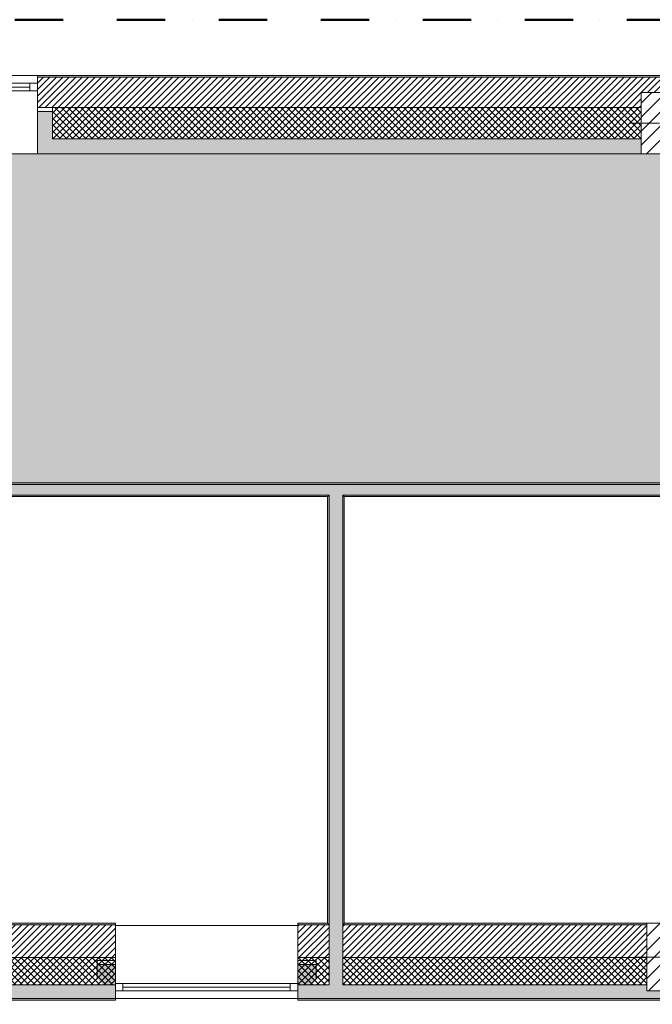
# Model space of a CAD drawing. Header units: millimetres. Extents: x -30280 to 19093, y -19284 to 4746.
# Tile 7 of 40: x -25996 to -21836, y -1726 to 4746. Entities that reach past the tile are written whole.
import ezdxf

# ---------------------------------------------------------------- set-up
doc = ezdxf.new("R2010")
doc.units = ezdxf.units.MM
doc.header["$MEASUREMENT"] = 0
doc.linetypes.add('Punto & Rayas', pattern=[670.277762, 317.5, -176.388889, 0, -176.388874])
doc.linetypes.add('Wipeout_Contour', pattern=[1000, 0, -1000])
for name, color, linetype, lineweight, true_color in [('01_2D_Ambit_Pluma_Nº__242', 7, 'Continuous', 50, 0xfb0013), ('12_FAÇ_Façana_Pluma_Nº__102', 7, 'Continuous', 5, 0xcccccc), ('12_FAÇ_Façana_Pluma_Nº__174', 7, 'Continuous', 13, 0xe4ad2c), ('12_FAÇ_Façana_Pluma_Nº__176', 7, 'Continuous', 15, 0x93a0c6), ('12_FAÇ_Façana_Pluma_Nº__43', 7, 'Continuous', 5, 0xa4a4a6), ('14_PAV_Paviment existent_Pluma_Nº__197', 7, 'Continuous', 0, 0xffe68e), ('Demolido_12_FAÇ_Façana_Pluma_Nº__102', 7, 'Continuous', 5, 0xcccccc), ('Demolido_12_FAÇ_Façana_Pluma_Nº__176', 7, 'Continuous', 15, 0x93a0c6), ('Ventanas Archicad_Pluma_Nº__23', 7, 'Continuous', 5, 0xa4a4a6), ('Ventanas Archicad_Pluma_Nº__3', 7, 'Continuous', 5, 0xa4a4a4), ('Ventanas Archicad_Pluma_Nº__43', 7, 'Continuous', 5, 0xa4a4a6)]:
    doc.layers.add(name, color=color, linetype=linetype, lineweight=lineweight, true_color=true_color)
for name, color, linetype in [('10_ESTR_Pilars', 7, 'Continuous'), ('12_FAÇ_Façana', 7, 'Continuous'), ('14_PAV_Paviment existent', 7, 'Continuous'), ('Demolido_12_FAÇ_Façana', 7, 'Continuous'), ('Ventanas Archicad', 7, 'Continuous')]:
    doc.layers.add(name, color=color, linetype=linetype)
for name, color, linetype, lineweight in [('10_ESTR_Pilars_Pluma_Nº__20', 1, 'Continuous', 5), ('10_ESTR_Pilars_Pluma_Nº__28', 7, 'Continuous', 20), ('10_ESTR_Pilars_Pluma_Nº__42', 8, 'Continuous', 25), ('12_FAÇ_Façana_Pluma_Nº__1', 7, 'Continuous', 5), ('12_FAÇ_Façana_Pluma_Nº__2', 8, 'Continuous', 5), ('12_FAÇ_Façana_Pluma_Nº__7', 7, 'Continuous', 5), ('14_PAV_Paviment existent_Pluma_Nº__89', 7, 'Continuous', 5), ('Demolido_12_FAÇ_Façana_Pluma_Nº__7', 7, 'Continuous', 5), ('Ventanas Archicad_Pluma_Nº__1', 7, 'Continuous', 5), ('Ventanas Archicad_Pluma_Nº__7', 7, 'Continuous', 5)]:
    doc.layers.add(name, color=color, linetype=linetype, lineweight=lineweight)
pattern_1 = [(45, (0, 0), (-21.213203, 21.213203), [])]
pattern_2 = [(45, (0, 0), (-21.213203, 21.213203), []), (135, (0, 0), (21.213203, 21.213203), [])]
pattern_3 = [(0, (0, 0), (0, 75), [0, -75])]
pattern_4 = [(45, (0, 0), (-45.96194, 45.96194), [])]

# ---------------------------------------------------------------- blocks, each defined once
blk = doc.blocks.new('Forjado_1_1', base_point=(5758.9, 1700.9))
at = {"layer": '14_PAV_Paviment existent_Pluma_Nº__197', "linetype": 'Continuous', "lineweight": 0, "true_color": 0x3f3923}
blk.add_hatch(color=39, dxfattribs=at).paths.add_polyline_path([(5758.9, 1700.9), (5758.9, 3863.5), (-28038.7, 3863.5), (-28050.8, 1700.9)])
at = {"layer": '14_PAV_Paviment existent_Pluma_Nº__89', "color": 7, "linetype": 'Continuous', "lineweight": 5, "flags": 128}
blk.add_lwpolyline([(5758.9, 1700.9), (-28050.8, 1700.9), (-28038.7, 3863.5), (5758.9, 3863.5)], close=True, dxfattribs=at)
blk = doc.blocks.new('Ventana Vertical Multi-Faja 27_4')
at = {"layer": 'Ventanas Archicad_Pluma_Nº__23', "color": 253, "linetype": 'Continuous', "lineweight": 5, "true_color": 0xa4a4a6}
for p, q in [((-600, 0), (-550, 0)), ((-550, 0), (-550, -50)), ((550, -50), (550, 0)), ((550, 0), (600, 0)), ((-550, -50), (-600, -50)), ((600, -50), (550, -50))]:
    blk.add_line(p, q, dxfattribs=at)
at = {"layer": 'Ventanas Archicad_Pluma_Nº__3', "color": 253, "linetype": 'Continuous', "lineweight": 5, "true_color": 0xa4a4a4}
for p, q in [((-600, 50), (600, 50)), ((-550, 0), (550, 0)), ((-550, -25), (550, -25)), ((550, -50), (-550, -50)), ((-600, -465), (600, -465))]:
    blk.add_line(p, q, dxfattribs=at)
at = {"layer": 'Ventanas Archicad_Pluma_Nº__43', "color": 253, "linetype": 'Continuous', "lineweight": 5, "true_color": 0xa4a4a6}
for p, q in [((-600, -160), (-600, -185)), ((600, -160), (600, -185))]:
    blk.add_line(p, q, dxfattribs=at)
at = {"layer": 'Ventanas Archicad_Pluma_Nº__7', "color": 7, "linetype": 'Continuous', "lineweight": 5}
for p, q in [((-600, 50), (-600, 40)), ((-600, 40), (-600, 0)), ((-600, 0), (-600, -50)), ((-600, 0), (-600, -50)), ((600, 50), (600, 40)), ((600, 40), (600, 0)), ((600, 0), (600, -50)), ((600, 0), (600, -50)), ((-600, -50), (-600, -160)), ((600, -50), (600, -160)), ((-600, -185), (-600, -365)), ((-600, -185), (-600, -365)), ((600, -185), (600, -365)), ((600, -185), (600, -365)), ((-600, -365), (-600, -465)), ((-600, -365), (-600, -465)), ((600, -365), (600, -465)), ((600, -365), (600, -465))]:
    blk.add_line(p, q, dxfattribs=at)
blk = doc.blocks.new('Muro_3_1', base_point=(11882.6, 4378.5))
at = {"layer": '12_FAÇ_Façana', "linetype": 'Continuous', "lineweight": 0, "true_color": 0x000000}
h = blk.add_hatch(dxfattribs=at)
h.set_pattern_fill('Yeso_0001', color=18, style=0, pattern_type=2)
h.set_pattern_definition(pattern_3)
h.paths.add_polyline_path([(-25879.1, 4168.5), (-25879.1, 4143.5), (-25779.1, 4143.5), (-25779.1, 4168.5)])
at = {"layer": '12_FAÇ_Façana_Pluma_Nº__102', "linetype": 'Continuous', "lineweight": 0, "true_color": 0xe5e5e5}
for points in [[(-25779.1, 3963.5), (-25779.1, 4143.5), (-25879.1, 4143.5), (-25879.1, 3863.5)], [(-25779.1, 3963.5), (-25879.1, 3863.5), (-21909.8, 3863.5), (-21909.8, 3963.5)]]:
    blk.add_hatch(color=254, dxfattribs=at).paths.add_polyline_path(points)
at = {"layer": '12_FAÇ_Façana_Pluma_Nº__174', "linetype": 'Continuous', "lineweight": 13, "true_color": 0xe4ad2c}
h = blk.add_hatch(dxfattribs=at)
h.set_pattern_fill('SATE_Aislamiento_0001', color=42, style=0, pattern_type=2)
h.set_pattern_definition(pattern_2)
h.paths.add_polyline_path([(-21909.8, 4168.5), (-25779.1, 4168.5), (-25779.1, 4143.5), (-25779.1, 3963.5), (-21909.8, 3963.5)])
at = {"layer": '12_FAÇ_Façana_Pluma_Nº__176', "linetype": 'Continuous', "lineweight": 0, "true_color": 0x495063}
blk.add_hatch(color=251, dxfattribs=at).paths.add_polyline_path([(-25879.1, 4368.5), (-1110.5, 4368.5), (-1110.5, 4378.5), (-25879.1, 4378.5)])
at = {"layer": '12_FAÇ_Façana_Pluma_Nº__2', "linetype": 'Continuous', "lineweight": 5}
h = blk.add_hatch(dxfattribs=at)
h.set_pattern_fill('Ceramic_0001', color=8, style=0, pattern_type=2)
h.set_pattern_definition(pattern_1)
h.paths.add_polyline_path([(-1110.5, 4368.5), (-25879.1, 4368.5), (-25879.1, 4168.5), (-21909.8, 4168.5), (-21909.8, 4268), (-21509.8, 4268), (-21509.8, 4168.5), (-18909.8, 4168.5), (-18909.8, 4268), (-18509.8, 4268), (-18509.8, 4168.5), (-7400.5, 4168.5), (-7400.5, 4268), (-7000.5, 4268), (-7000.5, 4168.5), (-2000.5, 4168.5), (-2000.5, 4268), (-1600.5, 4268), (-1600.5, 4168.5), (-1110.5, 4168.5)])
at = {"layer": '12_FAÇ_Façana_Pluma_Nº__43', "color": 253, "linetype": 'Continuous', "lineweight": 5, "true_color": 0xa4a4a6}
for p, q in [((-25879.1, 4168.5), (-25879.1, 4143.5)), ((-25779.1, 4168.5), (-25879.1, 4168.5)), ((-25879.1, 4143.5), (-25779.1, 4143.5)), ((-25779.1, 4143.5), (-25779.1, 4168.5))]:
    blk.add_line(p, q, dxfattribs=at)
at = {"layer": '12_FAÇ_Façana_Pluma_Nº__7', "color": 7, "linetype": 'Continuous', "lineweight": 5}
for p, q in [((-25879.1, 4378.5), (-25879.1, 4368.5)), ((-1110.5, 4368.5), (-25879.1, 4368.5)), ((-25879.1, 4368.5), (-25879.1, 4328.5)), ((-25879.1, 4328.5), (-25879.1, 4278.5)), ((-25879.1, 4278.5), (-25879.1, 4168.5)), ((-25879.1, 4143.5), (-25879.1, 3963.5)), ((-25879.1, 4143.5), (-25879.1, 3963.5)), ((-21909.8, 4168.5), (-25779.1, 4168.5)), ((-25779.1, 3963.5), (-25779.1, 4143.5)), ((-25879.1, 3963.5), (-25879.1, 3863.5)), ((-25879.1, 3963.5), (-25879.1, 3863.5)), ((-25779.1, 3963.5), (-21909.8, 3963.5))]:
    blk.add_line(p, q, dxfattribs=at)
at = {"layer": '12_FAÇ_Façana_Pluma_Nº__7', "color": 7, "linetype": 'Continuous', "lineweight": 5, "flags": 128}
for points in [[(-1110.5, 4378.5), (-25879.1, 4378.5)], [(-25879.1, 3863.5), (-21909.8, 3863.5)]]:
    blk.add_lwpolyline(points, dxfattribs=at)
at = {"layer": 'Ventanas Archicad', "color": 253, "linetype": 'Continuous', "lineweight": 5, "true_color": 0xa4a4a6, "zscale": 1000}
blk.add_blockref('Ventana Vertical Multi-Faja 27_4', (-26479.1, 4328.5), dxfattribs=at)
blk = doc.blocks.new('Muro_4_1', base_point=(-28050.8, -1194))
at = {"layer": '12_FAÇ_Façana_Pluma_Nº__102', "linetype": 'Continuous', "lineweight": 0, "true_color": 0xe5e5e5}
for points in [[(-28050.8, -1599), (-28050.8, -1689), (-28030.8, -1689), (-28030.8, -1599)], [(-28030.8, -1599), (-28030.8, -1689), (-27980.8, -1689), (-27980.8, -1599)], [(-27980.8, -1599), (-27980.8, -1689), (-27840.8, -1689), (-27840.8, -1599)], [(-27840.8, -1599), (-27840.8, -1689), (-27698, -1689), (-27762.1, -1599)], [(-27698, -1689), (-25366.4, -1689), (-25366.4, -1599), (-27762.1, -1599)], [(-27690.8, -1699), (-25366.4, -1699), (-25366.4, -1689), (-27690.8, -1689)]]:
    blk.add_hatch(color=254, dxfattribs=at).paths.add_polyline_path(points)
at = {"layer": '12_FAÇ_Façana_Pluma_Nº__174', "linetype": 'Continuous', "lineweight": 13, "true_color": 0xe4ad2c}
h = blk.add_hatch(dxfattribs=at)
h.set_pattern_fill('SATE_Aislamiento_0001', color=42, style=0, pattern_type=2)
h.set_pattern_definition(pattern_2)
h.paths.add_polyline_path([(-28050.8, -1419), (-28050.8, -1599), (-28030.8, -1599), (-28030.8, -1419)])
h = blk.add_hatch(dxfattribs=at)
h.set_pattern_fill('SATE_Aislamiento_0001', color=42, style=0, pattern_type=2)
h.set_pattern_definition(pattern_2)
h.paths.add_polyline_path([(-28030.8, -1419), (-28030.8, -1599), (-27980.8, -1599), (-27980.8, -1419)])
h = blk.add_hatch(dxfattribs=at)
h.set_pattern_fill('SATE_Aislamiento_0001', color=42, style=0, pattern_type=2)
h.set_pattern_definition(pattern_2)
h.paths.add_polyline_path([(-27980.8, -1419), (-27980.8, -1599), (-27840.8, -1599), (-27840.8, -1488.6), (-27890.5, -1419)])
h = blk.add_hatch(dxfattribs=at)
h.set_pattern_fill('SATE_Aislamiento_0001', color=42, style=0, pattern_type=2)
h.set_pattern_definition(pattern_2)
h.paths.add_polyline_path([(-27762.1, -1599), (-25366.4, -1599), (-25366.4, -1419), (-27890.5, -1419)])
h = blk.add_hatch(dxfattribs=at)
h.set_pattern_fill('SATE_Aislamiento_0001', color=42, style=0, pattern_type=2)
h.set_pattern_definition(pattern_2)
h.paths.add_polyline_path([(-27762.1, -1599), (-27840.8, -1488.6), (-27840.8, -1599)])
at = {"layer": '12_FAÇ_Façana_Pluma_Nº__176', "linetype": 'Continuous', "lineweight": 0, "true_color": 0x495063}
for points in [[(-28050.8, -1204), (-28043.7, -1204), (-28050.8, -1194)], [(-25366.4, -1194), (-28050.8, -1194), (-28043.7, -1204), (-25366.4, -1204)]]:
    blk.add_hatch(color=251, dxfattribs=at).paths.add_polyline_path(points)
at = {"layer": '12_FAÇ_Façana_Pluma_Nº__2', "linetype": 'Continuous', "lineweight": 5}
h = blk.add_hatch(dxfattribs=at)
h.set_pattern_fill('Ceramic_0001', color=8, style=0, pattern_type=2)
h.set_pattern_definition(pattern_1)
h.paths.add_polyline_path([(-28050.8, -1204), (-28050.8, -1419), (-28030.8, -1419), (-28030.8, -1222), (-28043.7, -1204)])
h = blk.add_hatch(dxfattribs=at)
h.set_pattern_fill('Ceramic_0001', color=8, style=0, pattern_type=2)
h.set_pattern_definition(pattern_1)
h.paths.add_polyline_path([(-27890.5, -1419), (-25366.4, -1419), (-25366.4, -1204), (-28043.7, -1204)])
h = blk.add_hatch(dxfattribs=at)
h.set_pattern_fill('Ceramic_0001', color=8, style=0, pattern_type=2)
h.set_pattern_definition(pattern_1)
h.paths.add_polyline_path([(-27980.8, -1419), (-27980.8, -1292.2), (-28030.8, -1222), (-28030.8, -1419)])
h = blk.add_hatch(dxfattribs=at)
h.set_pattern_fill('Ceramic_0001', color=8, style=0, pattern_type=2)
h.set_pattern_definition(pattern_1)
h.paths.add_polyline_path([(-27890.5, -1419), (-27980.8, -1292.2), (-27980.8, -1419)])
at = {"layer": '12_FAÇ_Façana_Pluma_Nº__7', "color": 7, "linetype": 'Continuous', "lineweight": 5}
for p, q in [((-28043.7, -1204), (-28050.8, -1204)), ((-25366.4, -1204), (-28043.7, -1204)), ((-28030.8, -1419), (-28050.8, -1419)), ((-27980.8, -1419), (-28030.8, -1419)), ((-27890.5, -1419), (-27980.8, -1419)), ((-27890.5, -1419), (-25366.4, -1419)), ((-28030.8, -1599), (-28050.8, -1599)), ((-27980.8, -1599), (-28030.8, -1599)), ((-27840.8, -1599), (-27980.8, -1599)), ((-27762.1, -1599), (-27840.8, -1599)), ((-27762.1, -1599), (-25366.4, -1599)), ((-28030.8, -1689), (-28050.8, -1689)), ((-27980.8, -1689), (-28030.8, -1689)), ((-27840.8, -1689), (-27980.8, -1689)), ((-27698, -1689), (-27840.8, -1689)), ((-27698, -1689), (-25366.4, -1689))]:
    blk.add_line(p, q, dxfattribs=at)
at = {"layer": '12_FAÇ_Façana_Pluma_Nº__7', "color": 7, "linetype": 'Continuous', "lineweight": 5, "flags": 128}
for points in [[(-28050.8, -1194), (-28050.8, -1204)], [(-25366.4, -1194), (-28050.8, -1194)], [(-28050.8, -1204), (-28050.8, -1419)], [(-25366.4, -1204), (-25366.4, -1194)], [(-25366.4, -1419), (-25366.4, -1204)], [(-28050.8, -1419), (-28050.8, -1599)], [(-25366.4, -1599), (-25366.4, -1419)], [(-28050.8, -1599), (-28050.8, -1689)], [(-25366.4, -1689), (-25366.4, -1599)], [(-27690.8, -1699), (-25366.4, -1699)], [(-25366.4, -1699), (-25366.4, -1689)]]:
    blk.add_lwpolyline(points, dxfattribs=at)
blk = doc.blocks.new('Muro_14_1', base_point=(-24166.4, -1194))
at = {"layer": '12_FAÇ_Façana_Pluma_Nº__102', "linetype": 'Continuous', "lineweight": 0, "true_color": 0xe5e5e5}
for points in [[(-23961.1, -1599), (-24166.4, -1599), (-24166.4, -1689), (-23961.1, -1689)], [(-23871.1, -1599), (-23961.1, -1599), (-23961.1, -1689), (-23871.1, -1689)], [(-21871.1, -1599), (-23871.1, -1599), (-23871.1, -1689), (-20233.9, -1689), (-20233.9, -1599), (-21518.1, -1599), (-21518.1, -1639), (-21871.1, -1639)], [(-24166.4, -1699), (-20233.9, -1699), (-20233.9, -1689), (-24166.4, -1689)]]:
    blk.add_hatch(color=254, dxfattribs=at).paths.add_polyline_path(points)
at = {"layer": '12_FAÇ_Façana_Pluma_Nº__174', "linetype": 'Continuous', "lineweight": 13, "true_color": 0xe4ad2c}
h = blk.add_hatch(dxfattribs=at)
h.set_pattern_fill('SATE_Aislamiento_0001', color=42, style=0, pattern_type=2)
h.set_pattern_definition(pattern_2)
h.paths.add_polyline_path([(-23961.1, -1419), (-24166.4, -1419), (-24166.4, -1599), (-23961.1, -1599)])
h = blk.add_hatch(dxfattribs=at)
h.set_pattern_fill('SATE_Aislamiento_0001', color=42, style=0, pattern_type=2)
h.set_pattern_definition(pattern_2)
h.paths.add_polyline_path([(-23871.1, -1599), (-21871.1, -1599), (-21871.1, -1419), (-23871.1, -1419)])
h = blk.add_hatch(dxfattribs=at)
h.set_pattern_fill('SATE_Aislamiento_0001', color=42, style=0, pattern_type=2)
h.set_pattern_definition(pattern_2)
h.paths.add_polyline_path([(-21518.1, -1599), (-20233.9, -1599), (-20233.9, -1419), (-21518.1, -1419)])
at = {"layer": '12_FAÇ_Façana_Pluma_Nº__176', "linetype": 'Continuous', "lineweight": 0, "true_color": 0x495063}
for points in [[(-23971.1, -1194), (-24166.4, -1194), (-24166.4, -1204), (-23971.1, -1204)], [(-23961.1, -1194), (-23971.1, -1194), (-23971.1, -1204), (-23961.1, -1204)], [(-23861.1, -1194), (-23871.1, -1194), (-23871.1, -1204), (-23861.1, -1204)], [(-23861.1, -1194), (-23861.1, -1204), (-21871.1, -1204), (-21871.1, -1194)], [(-21518.1, -1194), (-21518.1, -1204), (-20233.9, -1204), (-20233.9, -1194)]]:
    blk.add_hatch(color=251, dxfattribs=at).paths.add_polyline_path(points)
at = {"layer": '12_FAÇ_Façana_Pluma_Nº__2', "linetype": 'Continuous', "lineweight": 5}
h = blk.add_hatch(dxfattribs=at)
h.set_pattern_fill('Ceramic_0001', color=8, style=0, pattern_type=2)
h.set_pattern_definition(pattern_1)
h.paths.add_polyline_path([(-23961.1, -1204), (-24166.4, -1204), (-24166.4, -1419), (-23961.1, -1419)])
h = blk.add_hatch(dxfattribs=at)
h.set_pattern_fill('Ceramic_0001', color=8, style=0, pattern_type=2)
h.set_pattern_definition(pattern_1)
h.paths.add_polyline_path([(-23871.1, -1419), (-21871.1, -1419), (-21871.1, -1204), (-23871.1, -1204)])
h = blk.add_hatch(dxfattribs=at)
h.set_pattern_fill('Ceramic_0001', color=8, style=0, pattern_type=2)
h.set_pattern_definition(pattern_1)
h.paths.add_polyline_path([(-21518.1, -1419), (-20233.9, -1419), (-20233.9, -1204), (-21518.1, -1204)])
at = {"layer": '12_FAÇ_Façana_Pluma_Nº__7', "color": 7, "linetype": 'Continuous', "lineweight": 5}
for p, q in [((-23961.1, -1204), (-24166.4, -1204)), ((-21871.1, -1204), (-23871.1, -1204)), ((-20233.9, -1204), (-21518.1, -1204)), ((-24166.4, -1419), (-23961.1, -1419)), ((-23871.1, -1419), (-21871.1, -1419)), ((-21518.1, -1419), (-20233.9, -1419)), ((-24166.4, -1599), (-23961.1, -1599)), ((-23871.1, -1599), (-21871.1, -1599)), ((-21518.1, -1599), (-20233.9, -1599)), ((-24166.4, -1689), (-23961.1, -1689)), ((-23961.1, -1689), (-23871.1, -1689)), ((-23871.1, -1689), (-20233.9, -1689))]:
    blk.add_line(p, q, dxfattribs=at)
at = {"layer": '12_FAÇ_Façana_Pluma_Nº__7', "color": 7, "linetype": 'Continuous', "lineweight": 5, "flags": 128}
for points in [[(-23971.1, -1194), (-24166.4, -1194)], [(-24166.4, -1194), (-24166.4, -1699)], [(-21871.1, -1194), (-23861.1, -1194)], [(-20233.9, -1194), (-21518.1, -1194)], [(-20233.9, -1699), (-20233.9, -1194)], [(-24166.4, -1699), (-20233.9, -1699)]]:
    blk.add_lwpolyline(points, dxfattribs=at)
at = {"layer": 'Demolido_12_FAÇ_Façana_Pluma_Nº__7', "color": 7, "linetype": 'Continuous', "lineweight": 5}
for p, q in [((-23961.1, -1194), (-23961.1, -1204)), ((-23961.1, -1204), (-23961.1, -1419)), ((-23871.1, -1204), (-23871.1, -1194)), ((-23871.1, -1419), (-23871.1, -1204)), ((-23961.1, -1419), (-23961.1, -1599)), ((-23871.1, -1599), (-23871.1, -1419))]:
    blk.add_line(p, q, dxfattribs=at)
blk = doc.blocks.new('Ventana Vertical Multi-Faja 27_5')
at = {"layer": 'Ventanas Archicad_Pluma_Nº__1', "color": 7, "linetype": 'Continuous', "lineweight": 5}
for p, q in [((-600, 50), (600, 50)), ((-600, 0), (-550, 0)), ((-550, 0), (-550, -50)), ((-550, 0), (550, 0)), ((550, -50), (550, 0)), ((550, 0), (600, 0)), ((-550, -50), (-600, -50)), ((-550, -25), (550, -25)), ((550, -50), (-550, -50)), ((600, -50), (550, -50)), ((-600, -200), (-600, -175)), ((600, -200), (600, -175)), ((-600, -430), (600, -430))]:
    blk.add_line(p, q, dxfattribs=at)
at = {"layer": 'Ventanas Archicad_Pluma_Nº__7', "color": 7, "linetype": 'Continuous', "lineweight": 5}
for p, q in [((-600, 50), (-600, 40)), ((-600, 40), (-600, 0)), ((-600, 40), (-600, 0)), ((-600, 0), (-600, -50)), ((-600, 0), (-600, -50)), ((-600, 0), (-600, -50)), ((-600, 0), (-600, -50)), ((600, 50), (600, 40)), ((600, 40), (600, 0)), ((600, 40), (600, 0)), ((600, 0), (600, -50)), ((600, 0), (600, -50)), ((600, 0), (600, -50)), ((600, 0), (600, -50)), ((-600, -50), (-600, -80)), ((-600, -50), (-600, -80)), ((600, -50), (600, -80)), ((600, -50), (600, -80)), ((-600, -80), (-600, -175)), ((-600, -80), (-600, -175)), ((600, -80), (600, -175)), ((600, -80), (600, -175)), ((-600, -200), (-600, -420)), ((600, -200), (600, -420)), ((-600, -420), (-600, -430)), ((600, -420), (600, -430))]:
    blk.add_line(p, q, dxfattribs=at)
blk = doc.blocks.new('Muro_17_1', base_point=(-25366.4, -1209))
at = {"layer": '12_FAÇ_Façana', "linetype": 'Continuous', "lineweight": 0, "true_color": 0x000000}
h = blk.add_hatch(dxfattribs=at)
h.set_pattern_fill('Yeso_0001', color=18, style=0, pattern_type=2)
h.set_pattern_definition(pattern_3)
h.paths.add_polyline_path([(-25366.4, -1439), (-25486.4, -1439), (-25486.4, -1464), (-25366.4, -1464)])
h = blk.add_hatch(dxfattribs=at)
h.set_pattern_fill('Yeso_0001', color=18, style=0, pattern_type=2)
h.set_pattern_definition(pattern_3)
h.paths.add_polyline_path([(-24166.4, -1439), (-24166.4, -1464), (-24046.4, -1464), (-24046.4, -1439)])
at = {"layer": '12_FAÇ_Façana_Pluma_Nº__102', "linetype": 'Continuous', "lineweight": 0, "true_color": 0xe5e5e5}
for points in [[(-25486.4, -1559), (-25366.4, -1679), (-25366.4, -1464), (-25486.4, -1464)], [(-24046.4, -1559), (-24046.4, -1464), (-24166.4, -1464), (-24166.4, -1679)]]:
    blk.add_hatch(color=254, dxfattribs=at).paths.add_polyline_path(points)
at = {"layer": '12_FAÇ_Façana_Pluma_Nº__1', "color": 7, "linetype": 'Continuous', "lineweight": 5}
for p, q in [((-25486.4, -1439), (-25366.4, -1439)), ((-25486.4, -1464), (-25486.4, -1439)), ((-25366.4, -1464), (-25486.4, -1464)), ((-25366.4, -1439), (-25366.4, -1464)), ((-24166.4, -1439), (-24166.4, -1464)), ((-24046.4, -1439), (-24166.4, -1439)), ((-24166.4, -1464), (-24046.4, -1464)), ((-24046.4, -1464), (-24046.4, -1439))]:
    blk.add_line(p, q, dxfattribs=at)
at = {"layer": '12_FAÇ_Façana_Pluma_Nº__7', "color": 7, "linetype": 'Continuous', "lineweight": 5}
for p, q in [((-25366.4, -1219), (-25366.4, -1209)), ((-25366.4, -1439), (-25366.4, -1219)), ((-24166.4, -1219), (-24166.4, -1209)), ((-24166.4, -1439), (-24166.4, -1219)), ((-25486.4, -1559), (-25486.4, -1464)), ((-25366.4, -1559), (-25366.4, -1464)), ((-25366.4, -1559), (-25366.4, -1464)), ((-24166.4, -1559), (-24166.4, -1464)), ((-24166.4, -1559), (-24166.4, -1464)), ((-24046.4, -1559), (-24046.4, -1464)), ((-25366.4, -1589), (-25366.4, -1559)), ((-25366.4, -1589), (-25366.4, -1559)), ((-25366.4, -1639), (-25366.4, -1589)), ((-25366.4, -1639), (-25366.4, -1589)), ((-24166.4, -1589), (-24166.4, -1559)), ((-24166.4, -1589), (-24166.4, -1559)), ((-24166.4, -1639), (-24166.4, -1589)), ((-24166.4, -1639), (-24166.4, -1589)), ((-25366.4, -1679), (-25366.4, -1639)), ((-25366.4, -1679), (-25366.4, -1639)), ((-25366.4, -1689), (-25366.4, -1679)), ((-24166.4, -1679), (-24166.4, -1639)), ((-24166.4, -1679), (-24166.4, -1639)), ((-24166.4, -1689), (-24166.4, -1679))]:
    blk.add_line(p, q, dxfattribs=at)
at = {"layer": 'Ventanas Archicad', "color": 253, "linetype": 'Continuous', "lineweight": 5, "true_color": 0xa4a4a6, "zscale": 1000, "rotation": 180}
blk.add_blockref('Ventana Vertical Multi-Faja 27_5', (-24766.4, -1639), dxfattribs=at)
blk = doc.blocks.new('Muro_92_1', base_point=(-28092.2, 1610.9))
at = {"layer": 'Demolido_12_FAÇ_Façana_Pluma_Nº__102', "linetype": 'Continuous', "lineweight": 0, "true_color": 0xe5e5e5}
for points in [[(-23961.1, 1690.9), (-28102.2, 1690.9), (-28102.2, 1620.9), (-23961.1, 1620.9)], [(-23871.1, 1690.9), (-23961.1, 1690.9), (-23961.1, 1620.9), (-23871.1, 1620.9)], [(-23871.1, 1620.9), (-18871.1, 1620.9), (-18871.1, 1690.9), (-23871.1, 1690.9)]]:
    blk.add_hatch(color=254, dxfattribs=at).paths.add_polyline_path(points)
at = {"layer": 'Demolido_12_FAÇ_Façana_Pluma_Nº__176', "linetype": 'Continuous', "lineweight": 0, "true_color": 0x495063}
for points in [[(-28192.2, 1692.7), (-28190, 1690.9), (-18871.1, 1690.9), (-18871.1, 1700.9), (-28192.2, 1700.9)], [(-23971.1, 1620.9), (-28092.2, 1620.9), (-28092.2, 1610.9), (-23971.1, 1610.9)], [(-23961.1, 1620.9), (-23971.1, 1620.9), (-23971.1, 1610.9), (-23961.1, 1610.9)], [(-23861.1, 1620.9), (-23871.1, 1620.9), (-23871.1, 1610.9), (-23861.1, 1610.9)], [(-23861.1, 1610.9), (-18871.1, 1610.9), (-18871.1, 1620.9), (-23861.1, 1620.9)]]:
    blk.add_hatch(color=251, dxfattribs=at).paths.add_polyline_path(points)
at = {"layer": 'Demolido_12_FAÇ_Façana_Pluma_Nº__7', "color": 7, "linetype": 'Continuous', "lineweight": 5}
for p, q in [((-23961.1, 1690.9), (-28102.2, 1690.9)), ((-23871.1, 1690.9), (-23961.1, 1690.9)), ((-18871.1, 1690.9), (-23871.1, 1690.9)), ((-28102.2, 1620.9), (-23961.1, 1620.9)), ((-23961.1, 1620.9), (-23961.1, 1610.9)), ((-23871.1, 1610.9), (-23871.1, 1620.9)), ((-23871.1, 1620.9), (-18871.1, 1620.9))]:
    blk.add_line(p, q, dxfattribs=at)
at = {"layer": 'Demolido_12_FAÇ_Façana_Pluma_Nº__7', "color": 7, "linetype": 'Continuous', "lineweight": 5, "flags": 128}
for points in [[(-18871.1, 1700.9), (-28202.2, 1700.9)], [(-28092.2, 1610.9), (-23971.1, 1610.9)], [(-23861.1, 1610.9), (-18871.1, 1610.9)]]:
    blk.add_lwpolyline(points, dxfattribs=at)
blk = doc.blocks.new('Muro_95_1', base_point=(-23861.1, -1194))
at = {"layer": 'Demolido_12_FAÇ_Façana_Pluma_Nº__102', "linetype": 'Continuous', "lineweight": 0, "true_color": 0xe5e5e5}
for points in [[(-23871.1, 1620.9), (-23961.1, 1620.9), (-23961.1, 1610.9), (-23871.1, 1610.9)], [(-23871.1, -1194), (-23871.1, 1610.9), (-23961.1, 1610.9), (-23961.1, -1194)], [(-23871.1, -1194), (-23961.1, -1194), (-23961.1, -1204), (-23871.1, -1204)], [(-23871.1, -1204), (-23961.1, -1204), (-23961.1, -1419), (-23871.1, -1419)], [(-23871.1, -1419), (-23961.1, -1419), (-23961.1, -1599), (-23871.1, -1599)]]:
    blk.add_hatch(color=254, dxfattribs=at).paths.add_polyline_path(points)
at = {"layer": 'Demolido_12_FAÇ_Façana_Pluma_Nº__176', "linetype": 'Continuous', "lineweight": 0, "true_color": 0x495063}
for points in [[(-23971.1, 1610.9), (-23971.1, -1194), (-23961.1, -1194), (-23961.1, 1610.9)], [(-23861.1, -1194), (-23861.1, 1610.9), (-23871.1, 1610.9), (-23871.1, -1194)]]:
    blk.add_hatch(color=251, dxfattribs=at).paths.add_polyline_path(points)
at = {"layer": 'Demolido_12_FAÇ_Façana_Pluma_Nº__7', "color": 7, "linetype": 'Continuous', "lineweight": 5}
for p, q in [((-23961.1, 1620.9), (-23961.1, 1610.9)), ((-23871.1, 1610.9), (-23871.1, 1620.9)), ((-23961.1, 1610.9), (-23961.1, -1194)), ((-23871.1, -1194), (-23871.1, 1610.9)), ((-23961.1, -1194), (-23961.1, -1204)), ((-23961.1, -1204), (-23961.1, -1419)), ((-23871.1, -1204), (-23871.1, -1194)), ((-23871.1, -1419), (-23871.1, -1204)), ((-23961.1, -1419), (-23961.1, -1599)), ((-23871.1, -1599), (-23871.1, -1419))]:
    blk.add_line(p, q, dxfattribs=at)
at = {"layer": 'Demolido_12_FAÇ_Façana_Pluma_Nº__7', "color": 7, "linetype": 'Continuous', "lineweight": 5, "flags": 128}
for points in [[(-23971.1, 1610.9), (-23971.1, -1194)], [(-23861.1, -1194), (-23861.1, 1610.9)]]:
    blk.add_lwpolyline(points, dxfattribs=at)
blk = doc.blocks.new('Pilar_1_1', base_point=(-21694.6, -1416.5))
at = {"color": 254, "linetype": 'Wipeout_Contour', "lineweight": 0, "ltscale": 86967.798109}
blk.add_wipeout([(-21871.1, -1639), (-21518.1, -1639), (-21518.1, -1194), (-21871.1, -1194)], dxfattribs=at).dxf.layer = '10_ESTR_Pilars'
at = {"layer": '10_ESTR_Pilars_Pluma_Nº__42', "linetype": 'Continuous', "lineweight": 25}
h = blk.add_hatch(dxfattribs=at)
h.set_pattern_fill('00_GCT_trama_45º_e1_400__05', color=8, style=0, pattern_type=2)
h.set_pattern_definition(pattern_4)
h.paths.add_polyline_path([(-21871.1, -1639), (-21518.1, -1639), (-21518.1, -1194), (-21871.1, -1194)])
at = {"layer": '10_ESTR_Pilars_Pluma_Nº__20', "color": 1, "linetype": 'Continuous', "lineweight": 5}
for p, q in [((-21694.6, -1336.5), (-21694.6, -1114)), ((-21774.6, -1416.5), (-21951.1, -1416.5)), ((-21614.6, -1416.5), (-21438.1, -1416.5)), ((-21694.6, -1496.5), (-21694.6, -1719))]:
    blk.add_line(p, q, dxfattribs=at)
blk.add_point((-21694.6, -1416.5), dxfattribs=at)
at = {"layer": '10_ESTR_Pilars_Pluma_Nº__28', "color": 7, "linetype": 'Continuous', "lineweight": 20, "flags": 128}
blk.add_lwpolyline([(-21871.1, -1639), (-21518.1, -1639), (-21518.1, -1194), (-21871.1, -1194)], close=True, dxfattribs=at)
blk = doc.blocks.new('Pilar_35_1', base_point=(-21709.8, 4065.7))
at = {"color": 254, "linetype": 'Wipeout_Contour', "lineweight": 0, "ltscale": 88352.480764}
blk.add_wipeout([(-21909.8, 3863.5), (-21509.8, 3863.5), (-21509.8, 4268), (-21909.8, 4268)], dxfattribs=at).dxf.layer = '10_ESTR_Pilars'
at = {"layer": '10_ESTR_Pilars_Pluma_Nº__42', "linetype": 'Continuous', "lineweight": 25}
h = blk.add_hatch(dxfattribs=at)
h.set_pattern_fill('00_GCT_trama_45º_e1_400__05', color=8, style=0, pattern_type=2)
h.set_pattern_definition(pattern_4)
h.paths.add_polyline_path([(-21909.8, 3863.5), (-21509.8, 3863.5), (-21509.8, 4268), (-21909.8, 4268)])
at = {"layer": '10_ESTR_Pilars_Pluma_Nº__20', "color": 1, "linetype": 'Continuous', "lineweight": 5}
for p, q in [((-21709.8, 4145.7), (-21709.8, 4348)), ((-21789.8, 4065.7), (-21989.8, 4065.7)), ((-21629.8, 4065.7), (-21429.8, 4065.7)), ((-21709.8, 3985.7), (-21709.8, 3783.5))]:
    blk.add_line(p, q, dxfattribs=at)
blk.add_point((-21709.8, 4065.7), dxfattribs=at)
at = {"layer": '10_ESTR_Pilars_Pluma_Nº__28', "color": 7, "linetype": 'Continuous', "lineweight": 20, "flags": 128}
blk.add_lwpolyline([(-21909.8, 3863.5), (-21509.8, 3863.5), (-21509.8, 4268), (-21909.8, 4268)], close=True, dxfattribs=at)

msp = doc.modelspace()

# ---------------------------------------------------------------- linework, layer by layer
at = {"layer": '01_2D_Ambit_Pluma_Nº__242', "color": 1, "linetype": 'Punto & Rayas', "lineweight": 50, "true_color": 0xfb0013, "flags": 128}
msp.add_lwpolyline([(-28416.579, -2249.593), (-28416.579, 4745.928), (7590.116, 4745.928), (7590.116, -1864.54), (6642.921, -1864.54), (6642.921, -11392.724), (6642.921, -17756.595), (-18985.875, -17756.595), (-18985.875, -11834.879), (-2447.904, -11834.879), (-2447.904, -2249.593)], close=True, dxfattribs=at)

# ---------------------------------------------------------------- block references
at = {"layer": '12_FAÇ_Façana', "color": 7, "lineweight": 20}
for name, p in [('Muro_3_1', (11882.64, 4378.454)), ('Muro_4_1', (-28050.848, -1193.976)), ('Muro_17_1', (-25366.431, -1208.976)), ('Muro_14_1', (-24166.431, -1193.976))]:
    msp.add_blockref(name, p, dxfattribs=at)
at = {"layer": '14_PAV_Paviment existent', "color": 7, "linetype": 'Continuous', "lineweight": 5}
msp.add_blockref('Forjado_1_1', (5758.891, 1700.853), dxfattribs=at)
at = {"layer": 'Demolido_12_FAÇ_Façana', "color": 7, "lineweight": 20}
for name, p in [('Muro_92_1', (-28092.187, 1610.853)), ('Muro_95_1', (-23861.109, -1193.976))]:
    msp.add_blockref(name, p, dxfattribs=at)

# ---------------------------------------------------------------- next in the draw order: block references
at = {"layer": '10_ESTR_Pilars', "color": 7, "lineweight": 20}
for name, p in [('Pilar_35_1', (-21709.765, 4065.732)), ('Pilar_1_1', (-21694.621, -1416.475))]:
    msp.add_blockref(name, p, dxfattribs=at)

doc.saveas('drawing.dxf')
